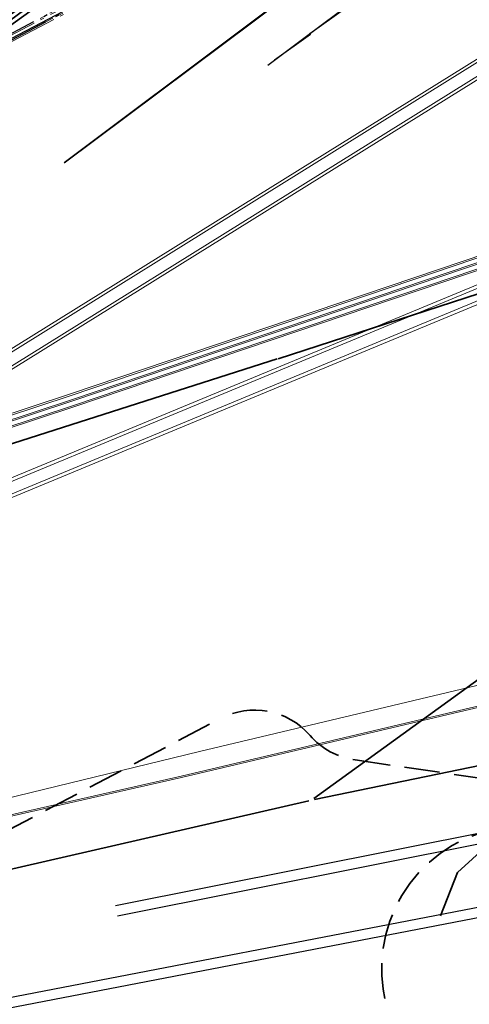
# Model space of a CAD drawing. Extents: x 3503739 to 3504470, y 5375172 to 5375561.
# Tile 5 of 121: x 3504007 to 3504022, y 5375351 to 5375385. Entities that reach past the tile are written whole.
import ezdxf

# ---------------------------------------------------------------- set-up
doc = ezdxf.new("R2010")
doc.units = 0
doc.header["$MEASUREMENT"] = 0
for name, pattern in [('102', [2.50001, 1.87501, -0.25, 0.125, -0.25]), ('2', [3.4, 1.2, -0.5, 1.2, -0.5]), ('202', [2.6399999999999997, 1.75, -0.38, 0.13, -0.38])]:
    doc.linetypes.add(name, pattern=pattern)
for name, color, linetype in [('2P_FAHRBAHN', 7, 'Continuous'), ('2WP_STR_LEER_WEI', 7, 'Continuous'), ('_4WP_DB_KAB_ABBR', 7, 'Continuous'), ('_4WP_KANCAD_', 7, 'Continuous'), ('_4WP_LICHT_STILL', 7, 'Continuous'), ('_4WP_STADT_BEW_S', 7, 'Continuous'), ('_4WP_STADT_DATEN', 7, 'Continuous'), ('_4WP_STADT_FTT1', 7, 'Continuous'), ('_4WP_STADT_RESER', 7, 'Continuous'), ('_4WP_STADT_STROM', 7, 'Continuous'), ('_4WP_SWT-STRSTIL', 7, 'Continuous'), ('_4WP_TELEKOM', 7, 'Continuous'), ('K_FLURSTUECKE', 7, 'Continuous'), ('SP_BAUSTELLENUMF', 7, 'Continuous'), ('V_MAUER-UNTEN', 7, 'Continuous')]:
    doc.layers.add(name, color=color, linetype=linetype)

msp = doc.modelspace()

# ---------------------------------------------------------------- linework, layer by layer
at = {"layer": '2P_FAHRBAHN', "color": 7, "linetype": 'Continuous', "lineweight": 35}
msp.add_line((3504008.434549, 5375379.765333), (3504064.608693, 5375421.902267), dxfattribs=at)
at = {"layer": '2WP_STR_LEER_WEI', "color": 250, "linetype": '102', "lineweight": 13}
for points in [[(3504003.525, 5375382.529), (3504012.386, 5375387.173)], [(3504003.545, 5375382.483), (3504012.41, 5375387.128)], [(3504003.545, 5375382.483), (3504012.41, 5375387.128)], [(3504012.486, 5375386.999), (3504003.609, 5375382.347)], [(3504012.514, 5375386.956), (3504003.629, 5375382.301)], [(3504012.514, 5375386.956), (3504003.629, 5375382.301)]]:
    msp.add_lwpolyline(points, dxfattribs=at)
at = {"layer": '_4WP_DB_KAB_ABBR', "color": 250, "linetype": 'Continuous', "lineweight": 25}
for p, q in [((3504010.181722, 5375354.536221), (3504051.060417, 5375362.68487)), ((3504010.181722, 5375354.536221), (3504051.060417, 5375362.68487)), ((3504010.249493, 5375354.192845), (3504051.128838, 5375362.341623)), ((3504010.249493, 5375354.192845), (3504051.128838, 5375362.341623)), ((3504000.132873, 5375350.170125), (3504050.932139, 5375359.974109)), ((3504000.132873, 5375350.170125), (3504050.932139, 5375359.974109)), ((3504000.199197, 5375349.826467), (3504050.998464, 5375359.630451)), ((3504000.199197, 5375349.826467), (3504050.998464, 5375359.630451))]:
    msp.add_line(p, q, dxfattribs=at)
at = {"layer": '_4WP_KANCAD_', "color": 150, "linetype": 'Continuous', "lineweight": 18}
for points in [[(3503992.505666, 5375363.945015), (3504030.4495, 5375387.573666), (3504030.132334, 5375388.082985), (3503992.1885, 5375364.454334)], [(3503992.491912, 5375364.054255), (3504030.357532, 5375387.6342), (3504030.146088, 5375387.973745), (3503992.280468, 5375364.3938)]]:
    msp.add_lwpolyline(points, dxfattribs=at)
at = {"layer": '_4WP_KANCAD_', "color": 1, "linetype": 'Continuous', "lineweight": 18}
for points in [[(3503989.624283, 5375361.333473), (3504028.214258, 5375377.339836), (3504027.976717, 5375377.912527), (3503989.386742, 5375361.906164)], [(3503989.630146, 5375361.454992), (3504028.124106, 5375377.42153), (3504027.970854, 5375377.791008), (3503989.476894, 5375361.82447)]]:
    msp.add_lwpolyline(points, dxfattribs=at)
at = {"layer": '_4WP_LICHT_STILL', "color": 190, "linetype": 'Continuous', "lineweight": 18}
for points in [[(3504038.237, 5375364.719), (3504037.673, 5375365.044), (3504037.045, 5375364.634), (3504034.438, 5375364.088), (3504022.044, 5375361.209), (3504012.407, 5375358.937), (3504000.528, 5375356.24), (3503999.831, 5375355.815)], [(3503999.831, 5375355.815), (3504000.528, 5375356.24), (3504012.407, 5375358.937), (3504022.044, 5375361.209), (3504034.438, 5375364.088), (3504037.045, 5375364.634), (3504037.673, 5375365.044), (3504038.237, 5375364.719)]]:
    msp.add_lwpolyline(points, dxfattribs=at)
at = {"layer": '_4WP_LICHT_STILL', "color": 255, "linetype": 'Continuous', "lineweight": 13}
msp.add_lwpolyline([(3504038.212036, 5375364.675678), (3504037.674631, 5375364.985353), (3504037.064457, 5375364.58699), (3504034.448783, 5375364.039173), (3504022.055393, 5375361.160315), (3504012.418272, 5375358.888287), (3504000.547047, 5375356.193052), (3503999.85703, 5375355.77231)], dxfattribs=at)
at = {"layer": '_4WP_STADT_BEW_S', "color": 142, "linetype": 'Continuous', "lineweight": 35}
msp.add_lwpolyline([(3504021.21721, 5375354.192391), (3504021.789926, 5375355.664145), (3504029.16241, 5375362.37315, -0.4142134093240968), (3504031.281379, 5375362.27331), (3504035.54609, 5375357.586846)], format="xyb", dxfattribs=at)
at = {"layer": '_4WP_STADT_DATEN', "color": 7, "linetype": 'Continuous', "lineweight": 35}
msp.add_lwpolyline([(3504039.853252, 5375394.448106), (3504030.740525, 5375392.711946, 0.06082645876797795), (3504029.565187, 5375392.335755, -0.0608289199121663), (3504028.389804, 5375391.959542), (3504023.386992, 5375391.005552, -0.02352207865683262), (3504021.566902, 5375390.746667, 0.1463838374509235), (3504005.433739, 5375384.082141), (3504000.479564, 5375380.055936)], format="xyb", dxfattribs=at)
at = {"layer": '_4WP_STADT_FTT1', "color": 1, "linetype": '2', "lineweight": 35}
for points in [[(3504021.542777, 5375390.995307, 0.1463922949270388), (3504005.27607, 5375384.276149)], [(3504006.301887, 5375356.970376), (3504013.735311, 5375360.888055, -0.3481576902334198), (3504016.787498, 5375360.3168, 0.179632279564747), (3504018.314964, 5375359.483107), (3504022.958201, 5375358.809153, -0.1007468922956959), (3504024.250394, 5375358.344837, -0.02222726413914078), (3504024.440936, 5375358.2306, -0.06206815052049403), (3504024.910432, 5375357.828272), (3504025.427633, 5375357.259921, 0.1072572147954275), (3504026.161193, 5375356.73757, -0.05832492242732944), (3504026.954778, 5375356.281514, 172679.0452508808), (3504026.954868, 5375356.281447, 0.3069832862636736), (3504028.916924, 5375356.198335), (3504037.358597, 5375361.41317, -0.2712456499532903), (3504038.217384, 5375361.433709), (3504039.135115, 5375360.925377, -0.2542783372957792), (3504039.25564, 5375360.736077, 0.1681882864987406), (3504039.350139, 5375360.514002), (3504040.087138, 5375359.699642, 0.1333739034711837), (3504040.390472, 5375359.505197, -0.05315034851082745), (3504040.730741, 5375359.356848), (3504047.711612, 5375355.384578, -0.173983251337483), (3504048.298259, 5375354.700601, 0.09356928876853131), (3504048.875195, 5375353.763386)]]:
    msp.add_lwpolyline(points, format="xyb", dxfattribs=at)
at = {"layer": '_4WP_STADT_RESER', "color": 7, "linetype": 'Continuous', "lineweight": 35}
for points in [[(3504038.797418, 5375393.789707), (3504023.415074, 5375390.858204, -0.02249041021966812), (3504021.661895, 5375390.605146, 0.1470594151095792), (3504005.528341, 5375383.965734), (3504000.574166, 5375379.93953)], [(3504038.825363, 5375393.642334), (3504023.443238, 5375390.710872, -0.02352313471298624), (3504021.595136, 5375390.447998, 0.1463666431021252), (3504005.622944, 5375383.849328), (3504000.668768, 5375379.823123)]]:
    msp.add_lwpolyline(points, format="xyb", dxfattribs=at)
at = {"layer": '_4WP_STADT_STROM', "color": 3, "linetype": '2', "lineweight": 35}
msp.add_lwpolyline([(3504038.825363, 5375393.642334, 0.03778148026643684), (3504037.856948, 5375393.381707, -0.03755611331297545), (3504036.888663, 5375393.120655), (3504023.471238, 5375390.563509, -0.02249040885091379), (3504021.691361, 5375390.306597, 0.1470594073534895), (3504005.717546, 5375383.732922), (3504000.76337, 5375379.706717)], format="xyb", dxfattribs=at)
at = {"layer": '_4WP_SWT-STRSTIL', "color": 1, "linetype": 'Continuous', "lineweight": 25}
msp.add_lwpolyline([(3504051.264, 5375414.15), (3504050.661, 5375413.512), (3504050.093, 5375413.03), (3504047.352, 5375410.81), (3504045.071, 5375409.07), (3504042.574, 5375407.079), (3504040.247, 5375404.998), (3504035.645, 5375401.109), (3504033.305, 5375399.071), (3504030.86, 5375397.542), (3504022.979, 5375392.532), (3504020.388, 5375391.313), (3504017.546, 5375389.853), (3504015, 5375388.522), (3504013.963, 5375387.941), (3504013.278, 5375387.532), (3504012.492, 5375387.063), (3504012.462, 5375387.042), (3504003.587, 5375382.392)], dxfattribs=at)
msp.add_lwpolyline([(3504051.264, 5375414.15), (3504050.661, 5375413.512), (3504050.093, 5375413.03), (3504047.352, 5375410.81), (3504045.071, 5375409.07), (3504042.574, 5375407.079), (3504040.247, 5375404.998), (3504035.645, 5375401.109), (3504033.305, 5375399.071), (3504030.86, 5375397.542), (3504022.979, 5375392.532), (3504020.388, 5375391.313), (3504017.546, 5375389.853), (3504015, 5375388.522), (3504013.963, 5375387.941), (3504013.278, 5375387.532), (3504012.492, 5375387.063), (3504012.462, 5375387.042), (3504003.587, 5375382.392)], dxfattribs=at)
at = {"layer": '_4WP_SWT-STRSTIL', "color": 250, "linetype": '202', "lineweight": 25}
for points in [[(3504003.525, 5375382.529), (3504012.386, 5375387.173)], [(3504012.486, 5375386.999), (3504003.609, 5375382.347)]]:
    msp.add_lwpolyline(points, dxfattribs=at)
at = {"layer": '_4WP_TELEKOM', "color": 255, "linetype": 'Continuous', "lineweight": 13}
for points in [[(3504030.30682, 5375379.187825), (3504008.673993, 5375371.869132), (3503986.433903, 5375364.522828), (3503948.332013, 5375352.546887), (3503941.539375, 5375350.394764), (3503915.573849, 5375342.168061), (3503883.603716, 5375331.376442), (3503845.922198, 5375317.834268)], [(3504030.370912, 5375378.99838), (3504008.738087, 5375371.67968), (3503986.496633, 5375364.33292), (3503948.392202, 5375352.356158), (3503941.588908, 5375350.200659), (3503915.63604, 5375341.977967), (3503883.669525, 5375331.187569), (3503845.993493, 5375317.647367)], [(3504030.435004, 5375378.808936), (3504008.802181, 5375371.490228), (3503986.556603, 5375364.142123), (3503948.452391, 5375352.165429), (3503941.649315, 5375350.009999), (3503915.698231, 5375341.787873), (3503883.735334, 5375330.998696), (3503846.064788, 5375317.460466)]]:
    msp.add_lwpolyline(points, dxfattribs=at)
at = {"layer": '_4WP_TELEKOM', "color": 114, "linetype": 'Continuous', "lineweight": 18}
for points in [[(3503845.975669, 5375317.694092), (3503883.653073, 5375331.234787), (3503915.620492, 5375342.025491), (3503941.573807, 5375350.248324), (3503948.377155, 5375352.40384), (3503986.481295, 5375364.380511), (3504008.722234, 5375371.727101), (3504030.354889, 5375379.045743)], [(3503846.046964, 5375317.507191), (3503883.718882, 5375331.045914), (3503915.682683, 5375341.835397), (3503941.634214, 5375350.057663), (3503948.437344, 5375352.213111), (3503986.541265, 5375364.189714), (3504008.786328, 5375371.537649), (3504030.418981, 5375378.856299)]]:
    msp.add_lwpolyline(points, dxfattribs=at)
msp.add_polyline3d([(3503845.904374, 5375317.880993, 0), (3503879.217292, 5375329.855985, 0), (3503883.587264, 5375331.42366, 0), (3503915.558301, 5375342.215585, 0), (3503941.524274, 5375350.442429, 0), (3503948.316966, 5375352.594569, 0), (3503986.418565, 5375364.570419, 0), (3504008.65814, 5375371.916553, 0), (3504030.290797, 5375379.235188, 0)], dxfattribs=at)
at = {"layer": 'K_FLURSTUECKE', "color": 252, "linetype": 'Continuous', "lineweight": 35}
for p, q in [((3504015.705006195, 5375373.114871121), (3504025.224993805, 5375376.205128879)), ((3504025.224993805, 5375376.205128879), (3504015.705006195, 5375373.114871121)), ((3504015.705006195, 5375373.114871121), (3504025.224993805, 5375376.205128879)), ((3504025.224993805, 5375376.205128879), (3504015.705006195, 5375373.114871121)), ((3504038.927223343, 5375374.12074415), (3504016.920982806, 5375358.178666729)), ((3504016.920982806, 5375358.178666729), (3504038.927223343, 5375374.12074415)), ((3504038.927223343, 5375374.12074415), (3504016.920982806, 5375358.178666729)), ((3504016.920982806, 5375358.178666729), (3504038.927223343, 5375374.12074415)), ((3503987.01870029, 5375363.952360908), (3504015.674970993, 5375373.105199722)), ((3504015.674970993, 5375373.105199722), (3503987.01870029, 5375363.952360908)), ((3503987.01870029, 5375363.952360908), (3504015.674970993, 5375373.105199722)), ((3504015.674970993, 5375373.105199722), (3503987.01870029, 5375363.952360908)), ((3504016.937944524, 5375358.140171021), (3504045.682055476, 5375364.059828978)), ((3504045.682055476, 5375364.059828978), (3504016.937944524, 5375358.140171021)), ((3504016.937944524, 5375358.140171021), (3504045.682055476, 5375364.059828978)), ((3504045.682055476, 5375364.059828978), (3504016.937944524, 5375358.140171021)), ((3503988.217444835, 5375351.52246117), (3504016.742555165, 5375358.09753883)), ((3504016.742555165, 5375358.09753883), (3503988.217444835, 5375351.52246117)), ((3503988.217444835, 5375351.52246117), (3504016.742555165, 5375358.09753883)), ((3504016.742555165, 5375358.09753883), (3503988.217444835, 5375351.52246117))]:
    msp.add_line(p, q, dxfattribs=at)
at = {"layer": 'SP_BAUSTELLENUMF', "color": 12, "linetype": 'Continuous', "lineweight": 25}
msp.add_lwpolyline([(3504015.356744, 5375383.082657), (3504065.50878, 5375420.702332, -0.05545912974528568), (3504079.844279, 5375429.155144), (3504082.625377, 5375430.403199, -0.03780301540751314), (3504103.255917, 5375437.846493, 0.04048494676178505), (3504126.7444, 5375446.463353), (3504161.297879, 5375462.416497, -0.02954381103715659), (3504167.92136, 5375465.011945), (3504179.441449, 5375468.758056)], format="xyb", dxfattribs=at)
at = {"layer": 'SP_BAUSTELLENUMF', "color": 12, "linetype": 'Continuous', "lineweight": 35}
msp.add_lwpolyline([(3504008.434549, 5375379.765333), (3504064.608694, 5375421.902267, -0.05546473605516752), (3504079.231516, 5375430.524276), (3504082.011238, 5375431.771713)], format="xyb", dxfattribs=at)
at = {"layer": 'SP_BAUSTELLENUMF', "color": 12, "linetype": 'Continuous', "lineweight": 25}
msp.add_lwpolyline([(3504018.006616, 5375385.026125), (3504016.785448, 5375384.154346), (3504016.808529, 5375384.123575), (3504015.585512, 5375383.254259), (3504015.58736, 5375383.251795)], dxfattribs=at)
at = {"layer": 'V_MAUER-UNTEN', "color": 250, "linetype": 'Continuous', "lineweight": 13}
msp.add_polyline3d([(3504039.041595, 5375365.837018, 321.805492), (3504025.922277, 5375362.834794, 321.47652), (3504013.030218, 5375359.769341, 321.466975), (3503999.778454, 5375356.545204, 321.470868), (3503973.067962, 5375349.684083, 321.421502), (3503959.531973, 5375345.966971, 321.411296), (3503947.012004, 5375342.437048, 321.376702)], dxfattribs=at)

doc.saveas('drawing.dxf')
